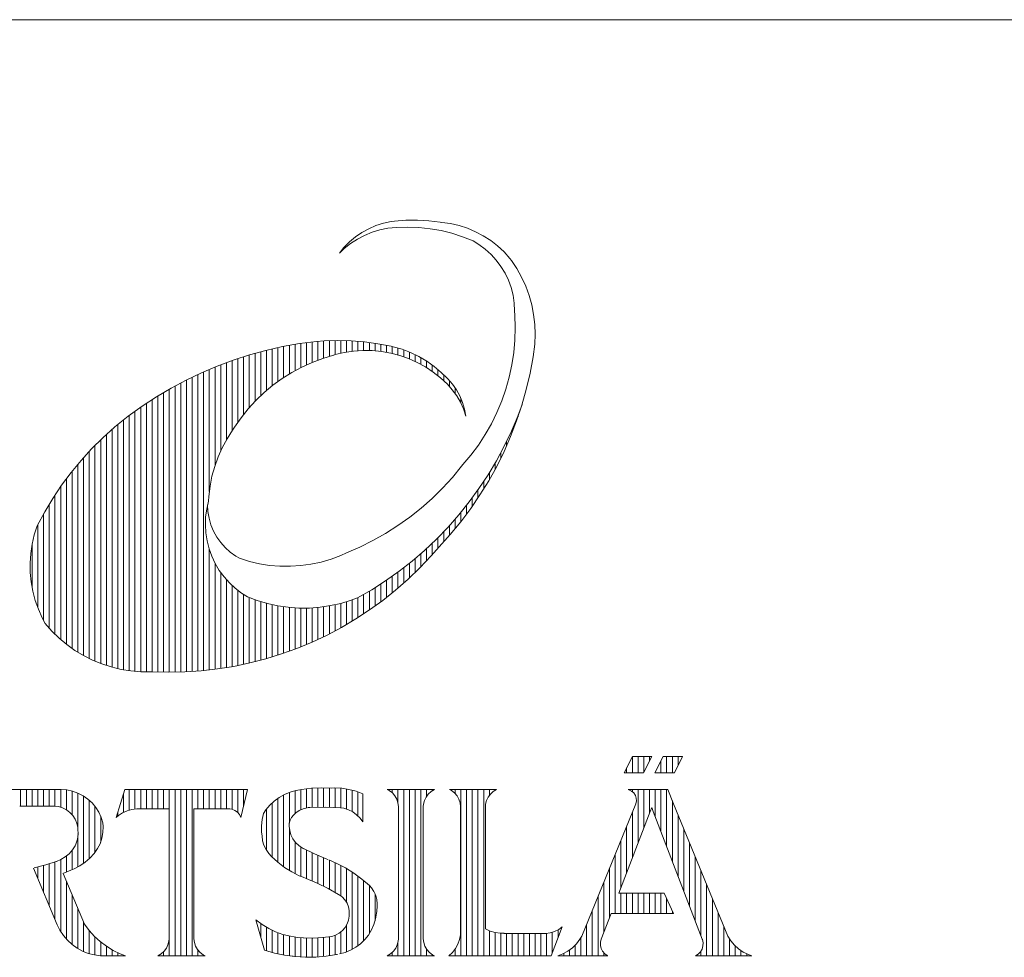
# Model space of a CAD drawing. Header units: inches. Extents: x 0 to 29700, y -16 to 21000.
# Tile 163 of 256: x 21099 to 22405, y 1756 to 3000. Entities that reach past the tile are written whole.
import ezdxf

# ---------------------------------------------------------------- set-up
doc = ezdxf.new("R2010")
doc.units = ezdxf.units.IN
doc.layers.add('1', color=7, linetype='Continuous', true_color=0xffffff)
doc.layers.add('210', color=7, linetype='Continuous', true_color=0xffffff)

msp = doc.modelspace()

# ---------------------------------------------------------------- linework, layer by layer
at = {"layer": '1', "color": 7, "linetype": 'Continuous', "lineweight": 18}
msp.add_line((20200, 3000), (29450, 3000), dxfattribs=at)
at = {"layer": '210', "color": 7, "linetype": 'Continuous', "lineweight": 18}
msp.add_line((20200, 3000), (29450, 3000), dxfattribs=at)
at = {"layer": '210', "color": 20, "linetype": 'Continuous', "lineweight": 13}
for p, q in [((21591.277, 2732.242), (21581.108, 2730.038)), ((21595.821, 2732.78), (21591.283, 2732.242)), ((21611.018, 2733.914), (21595.821, 2732.78)), ((21626.257, 2734.033), (21611.018, 2733.914)), ((21641.47, 2733.136), (21626.257, 2734.033)), ((21656.589, 2731.229), (21641.47, 2733.136)), ((21658.675, 2731.048), (21656.591, 2731.229)), ((21670.226, 2729.445), (21658.675, 2731.048)), ((21561.654, 2722.72), (21552.554, 2717.675)), ((21566.192, 2717.959), (21556.219, 2713.874)), ((21571.203, 2726.854), (21561.654, 2722.72)), ((21576.505, 2721.088), (21566.192, 2717.959)), ((21581.108, 2730.038), (21571.203, 2726.854)), ((21587.066, 2723.232), (21576.505, 2721.088)), ((21598.512, 2724.29), (21587.068, 2723.232)), ((21613.385, 2724.76), (21598.512, 2724.29)), ((21628.255, 2724.216), (21613.385, 2724.76)), ((21643.053, 2722.658), (21628.255, 2724.216)), ((21657.71, 2720.094), (21643.053, 2722.658)), ((21672.159, 2716.536), (21657.71, 2720.094)), ((21681.595, 2726.844), (21670.226, 2729.445)), ((21692.694, 2723.263), (21681.595, 2726.844)), ((21703.439, 2718.731), (21692.694, 2723.263)), ((21713.749, 2713.281), (21703.439, 2718.731)), ((21536.041, 2705.051), (21528.785, 2697.593)), ((21543.989, 2711.766), (21536.041, 2705.051)), ((21546.675, 2708.868), (21537.644, 2702.987)), ((21552.554, 2717.675), (21543.989, 2711.766)), ((21556.219, 2713.874), (21546.675, 2708.868)), ((21686.33, 2712.001), (21672.159, 2716.536)), ((21700.159, 2706.51), (21686.33, 2712.001)), ((21707.933, 2701.781), (21700.164, 2706.508)), ((21723.546, 2706.954), (21713.749, 2713.281)), ((21732.756, 2699.799), (21723.546, 2706.954)), ((21529.207, 2696.281), (21522.974, 2690.404)), ((21528.785, 2697.593), (21522.978, 2690.406)), ((21537.644, 2702.987), (21529.207, 2696.281)), ((21716.292, 2695.581), (21707.933, 2701.781)), ((21724.007, 2688.597), (21716.292, 2695.581)), ((21741.308, 2691.87), (21732.756, 2699.799)), ((21749.139, 2683.228), (21741.308, 2691.87)), ((21731.005, 2680.894), (21724.007, 2688.597)), ((21737.219, 2672.546), (21731.005, 2680.894)), ((21751.005, 2680.674), (21749.141, 2683.223)), ((21758.22, 2669.745), (21751.005, 2680.674)), ((21742.59, 2663.632), (21737.219, 2672.546)), ((21764.565, 2658.289), (21758.22, 2669.745)), ((21747.066, 2654.238), (21742.59, 2663.632)), ((21750.606, 2644.452), (21747.066, 2654.238)), ((21770.004, 2646.376), (21764.565, 2658.289)), ((21753.175, 2634.368), (21750.606, 2644.452)), ((21774.504, 2634.077), (21770.004, 2646.376)), ((21754.749, 2624.081), (21753.175, 2634.368)), ((21778.036, 2621.466), (21774.504, 2634.077)), ((21755.312, 2613.69), (21754.749, 2624.081)), ((21755.723, 2608.053), (21755.313, 2613.679)), ((21780.582, 2608.62), (21778.036, 2621.466)), ((21756.251, 2591.469), (21755.723, 2608.053)), ((21782.124, 2595.614), (21780.582, 2608.62)), ((21755.763, 2574.884), (21756.251, 2591.469)), ((21782.654, 2582.528), (21782.124, 2595.614)), ((21520.476, 2574.486), (21502.587, 2573.916)), ((21538.369, 2574.041), (21520.476, 2574.486)), ((21754.26, 2558.36), (21755.763, 2574.884)), ((21782.168, 2569.441), (21782.654, 2582.528)), ((21425.355, 2561.195), (21403.505, 2555.237)), ((21447.45, 2566.168), (21425.355, 2561.195)), ((21469.746, 2570.144), (21447.45, 2566.168)), ((21492.198, 2573.117), (21469.746, 2570.144)), ((21502.587, 2573.916), (21492.317, 2573.129)), ((21556.209, 2572.581), (21538.369, 2574.041)), ((21553.882, 2561.19), (21541.483, 2560.321)), ((21566.311, 2561.044), (21553.882, 2561.19)), ((21573.938, 2570.112), (21556.209, 2572.581)), ((21578.686, 2559.884), (21566.311, 2561.044)), ((21591.499, 2566.642), (21573.938, 2570.112)), ((21594.207, 2566.012), (21591.403, 2566.664)), ((21605.896, 2562.65), (21594.207, 2566.012)), ((21617.265, 2558.326), (21605.896, 2562.65)), ((21779.729, 2552.476), (21782.152, 2569.628)), ((21381.944, 2548.304), (21360.715, 2540.412)), ((21403.505, 2555.237), (21381.944, 2548.304)), ((21500.711, 2550.661), (21486.56, 2545.344)), ((21515.186, 2555.015), (21500.711, 2550.661)), ((21517.105, 2555.568), (21515.19, 2555.016)), ((21529.197, 2558.443), (21517.105, 2555.568)), ((21541.483, 2560.321), (21529.197, 2558.443)), ((21590.925, 2557.717), (21578.686, 2559.884)), ((21602.947, 2554.558), (21590.925, 2557.717)), ((21614.67, 2550.429), (21602.947, 2554.558)), ((21626.018, 2545.356), (21614.67, 2550.429)), ((21628.232, 2553.068), (21617.265, 2558.326)), ((21638.724, 2546.913), (21628.232, 2553.068)), ((21751.75, 2541.959), (21754.26, 2558.36)), ((21775.762, 2530.889), (21779.729, 2552.476)), ((21360.715, 2540.412), (21339.861, 2531.576)), ((21472.798, 2539.089), (21459.487, 2531.924)), ((21486.56, 2545.344), (21472.798, 2539.089)), ((21636.913, 2539.374), (21626.018, 2545.356)), ((21647.285, 2532.522), (21636.913, 2539.374)), ((21648.665, 2539.905), (21638.724, 2546.913)), ((21657.987, 2532.092), (21648.665, 2539.905)), ((21748.241, 2525.743), (21751.75, 2541.959)), ((21319.425, 2521.814), (21299.447, 2511.145)), ((21339.861, 2531.576), (21319.425, 2521.814)), ((21446.688, 2523.882), (21434.457, 2514.998)), ((21459.487, 2531.924), (21446.688, 2523.882)), ((21657.062, 2524.847), (21647.285, 2532.522)), ((21666.18, 2516.399), (21657.062, 2524.847)), ((21666.625, 2523.528), (21657.987, 2532.092)), ((21672.707, 2516.594), (21666.608, 2523.544)), ((21743.746, 2509.771), (21748.241, 2525.743)), ((21770.8, 2509.51), (21775.762, 2530.889)), ((21299.447, 2511.145), (21279.967, 2499.59)), ((21434.457, 2514.998), (21422.851, 2505.313)), ((21672.654, 2509.092), (21666.149, 2516.431)), ((21678.422, 2501.064), (21672.654, 2509.092)), ((21678.066, 2508.958), (21672.707, 2516.594)), ((21682.564, 2500.784), (21678.066, 2508.958)), ((21738.282, 2494.104), (21743.746, 2509.771)), ((21764.854, 2488.382), (21770.8, 2509.51)), ((21279.967, 2499.59), (21261.025, 2487.175)), ((21422.851, 2505.313), (21411.922, 2494.87)), ((21683.335, 2492.489), (21678.422, 2501.064)), ((21686.147, 2492.172), (21682.564, 2500.784)), ((21683.958, 2491.237), (21683.958, 2497.738)), ((21261.025, 2487.175), (21242.659, 2473.922)), ((21401.718, 2483.717), (21392.286, 2471.904)), ((21411.922, 2494.87), (21401.718, 2483.717)), ((21687.343, 2483.455), (21683.335, 2492.489)), ((21688.773, 2483.221), (21686.147, 2492.172)), ((21690.403, 2474.059), (21687.343, 2483.455)), ((21690.411, 2474.039), (21688.773, 2483.221)), ((21731.869, 2478.801), (21738.282, 2494.104)), ((21757.937, 2467.553), (21764.854, 2488.382)), ((21759.427, 2474.038), (21765.235, 2489.633)), ((21242.659, 2473.922), (21224.905, 2459.859)), ((21392.286, 2471.904), (21383.669, 2459.484)), ((21724.533, 2463.918), (21731.869, 2478.801)), ((21750.961, 2453.865), (21759.427, 2474.038)), ((21759.822, 2472.918), (21759.822, 2475.045)), ((21224.261, 2459.323), (21208.778, 2445.306)), ((21224.905, 2459.859), (21224.267, 2459.328)), ((21383.669, 2459.484), (21381.05, 2455.325)), ((21716.299, 2449.513), (21724.533, 2463.918)), ((21750.064, 2447.065), (21757.937, 2467.553)), ((21208.778, 2445.306), (21193.995, 2430.554)), ((21373.756, 2443.974), (21367.346, 2432.12)), ((21381.04, 2455.311), (21373.756, 2443.974)), ((21707.199, 2435.638), (21716.299, 2449.513)), ((21741.251, 2426.964), (21750.064, 2447.065)), ((21741.568, 2434.107), (21750.961, 2453.865)), ((21193.995, 2430.554), (21179.947, 2415.1)), ((21367.346, 2432.12), (21361.847, 2419.817)), ((21697.268, 2422.346), (21707.199, 2435.638)), ((21731.267, 2414.806), (21741.568, 2434.107)), ((21361.847, 2419.817), (21357.29, 2407.135)), ((21686.541, 2409.686), (21697.268, 2422.346)), ((21731.517, 2407.292), (21741.251, 2426.964)), ((21179.947, 2415.1), (21166.666, 2398.981)), ((21357.29, 2407.135), (21353.701, 2394.145)), ((21672.676, 2392.737), (21684.991, 2407.686)), ((21684.991, 2407.686), (21686.551, 2409.699)), ((21720.082, 2396.005), (21731.267, 2414.806)), ((21720.884, 2388.092), (21731.517, 2407.292)), ((21166.666, 2398.981), (21154.185, 2382.235)), ((21353.701, 2394.145), (21351.101, 2380.922)), ((21659.595, 2378.453), (21672.676, 2392.737)), ((21708.036, 2377.743), (21720.082, 2396.005)), ((21154.185, 2382.235), (21142.533, 2364.902)), ((21351.101, 2380.922), (21349.503, 2367.54)), ((21645.782, 2364.876), (21659.595, 2378.453)), ((21709.373, 2369.404), (21720.884, 2388.092)), ((21349.503, 2367.54), (21349.097, 2361.11)), ((21695.156, 2360.06), (21708.036, 2377.743)), ((21697.01, 2351.269), (21709.373, 2369.404)), ((21142.533, 2364.902), (21131.737, 2347.023)), ((21349.098, 2361.127), (21346.702, 2350.753)), ((21347.886, 2356.434), (21348.353, 2347.425)), ((21616.119, 2339.984), (21631.277, 2352.041)), ((21631.277, 2352.041), (21645.782, 2364.876)), ((21681.468, 2342.993), (21695.156, 2360.06)), ((21131.737, 2347.023), (21121.823, 2328.64)), ((21345.306, 2340.197), (21344.922, 2329.557)), ((21346.702, 2350.753), (21345.306, 2340.197)), ((21348.353, 2347.425), (21349.83, 2338.526)), ((21600.349, 2328.739), (21616.119, 2339.984)), ((21667.002, 2326.581), (21681.468, 2342.993)), ((21683.822, 2333.725), (21697.01, 2351.269)), ((21121.614, 2328.228), (21117.813, 2316.266)), ((21121.823, 2328.64), (21121.602, 2328.204)), ((21344.922, 2329.557), (21345.553, 2318.929)), ((21349.83, 2338.526), (21352.298, 2329.85)), ((21352.298, 2329.85), (21355.725, 2321.506)), ((21584.012, 2318.336), (21600.349, 2328.739)), ((21651.791, 2310.858), (21667.002, 2326.581)), ((21669.835, 2316.811), (21683.822, 2333.725)), ((21117.813, 2316.266), (21114.992, 2304.035)), ((21345.553, 2318.929), (21347.194, 2308.409)), ((21355.725, 2321.506), (21360.067, 2313.599)), ((21360.067, 2313.599), (21365.271, 2306.231)), ((21567.152, 2308.804), (21584.012, 2318.336)), ((21655.081, 2300.561), (21669.835, 2316.811)), ((21114.992, 2304.035), (21113.168, 2291.616)), ((21347.194, 2308.409), (21349.829, 2298.093)), ((21365.271, 2306.231), (21371.269, 2299.494)), ((21532.05, 2292.455), (21549.815, 2300.169)), ((21549.815, 2300.169), (21567.152, 2308.804)), ((21635.866, 2295.858), (21651.791, 2310.858)), ((21644.563, 2288.513), (21655.085, 2300.565)), ((21113.168, 2291.616), (21112.355, 2279.091)), ((21349.829, 2298.093), (21353.435, 2288.075)), ((21353.435, 2288.075), (21357.979, 2278.447)), ((21371.269, 2299.494), (21377.986, 2293.474)), ((21377.986, 2293.474), (21385.337, 2288.247)), ((21385.337, 2288.247), (21390.176, 2285.432)), ((21511.654, 2284.261), (21524.52, 2289.102)), ((21524.52, 2289.102), (21532.042, 2292.451)), ((21619.261, 2281.613), (21635.866, 2295.858)), ((21629.564, 2272.669), (21644.563, 2288.513)), ((21112.355, 2279.091), (21112.557, 2266.541)), ((21357.979, 2278.447), (21363.42, 2269.295)), ((21390.179, 2285.431), (21403.29, 2281.3)), ((21403.29, 2281.3), (21416.671, 2278.148)), ((21416.671, 2278.148), (21430.247, 2275.993)), ((21430.247, 2275.993), (21443.946, 2274.846)), ((21443.946, 2274.846), (21457.693, 2274.714)), ((21457.693, 2274.714), (21471.411, 2275.597)), ((21471.411, 2275.597), (21485.027, 2277.49)), ((21485.027, 2277.49), (21498.466, 2280.383)), ((21498.466, 2280.383), (21511.654, 2284.261)), ((21602.014, 2268.155), (21619.261, 2281.613)), ((21112.557, 2266.541), (21113.773, 2254.048)), ((21363.42, 2269.295), (21369.707, 2260.703)), ((21369.707, 2260.703), (21376.785, 2252.749)), ((21584.16, 2255.512), (21602.014, 2268.155)), ((21613.843, 2257.542), (21629.564, 2272.669)), ((21113.773, 2254.048), (21115.994, 2241.695)), ((21376.785, 2252.749), (21384.588, 2245.505)), ((21565.738, 2243.711), (21584.16, 2255.512)), ((21597.436, 2243.162), (21613.843, 2257.542)), ((21115.994, 2241.695), (21119.208, 2229.561)), ((21384.588, 2245.505), (21393.046, 2239.038)), ((21393.046, 2239.038), (21400.713, 2234.183)), ((21546.789, 2232.778), (21565.738, 2243.711)), ((21580.376, 2229.562), (21597.436, 2243.162)), ((21119.208, 2229.561), (21123.391, 2217.728)), ((21400.716, 2234.182), (21413.881, 2229.252)), ((21413.881, 2229.252), (21427.368, 2225.286)), ((21427.368, 2225.286), (21441.106, 2222.304)), ((21441.106, 2222.304), (21455.023, 2220.321)), ((21497.123, 2220.45), (21511.029, 2222.516)), ((21511.029, 2222.516), (21524.748, 2225.582)), ((21524.748, 2225.582), (21538.211, 2229.63)), ((21538.211, 2229.63), (21546.791, 2232.779)), ((21562.702, 2216.771), (21580.376, 2229.562)), ((21123.391, 2217.728), (21128.518, 2206.271)), ((21455.023, 2220.321), (21469.047, 2219.349)), ((21469.047, 2219.349), (21483.105, 2219.392)), ((21483.105, 2219.392), (21497.123, 2220.45)), ((21544.452, 2204.816), (21562.702, 2216.771)), ((21128.518, 2206.271), (21132.518, 2198.747)), ((21132.518, 2198.746), (21141.313, 2188.758)), ((21525.665, 2193.724), (21544.452, 2204.816)), ((21141.313, 2188.758), (21150.844, 2179.469)), ((21486.645, 2174.221), (21506.382, 2183.518)), ((21506.382, 2183.518), (21525.665, 2193.724)), ((21150.844, 2179.469), (21161.056, 2170.934)), ((21161.056, 2170.934), (21171.889, 2163.203)), ((21466.497, 2165.853), (21486.645, 2174.221)), ((21171.889, 2163.203), (21183.279, 2156.321)), ((21183.279, 2156.321), (21195.161, 2150.327)), ((21425.141, 2151.973), (21445.981, 2158.432)), ((21445.981, 2158.432), (21466.497, 2165.853)), ((21195.161, 2150.327), (21207.466, 2145.257)), ((21207.466, 2145.257), (21220.121, 2141.139)), ((21382.674, 2142), (21404.024, 2146.492)), ((21404.024, 2146.492), (21425.141, 2151.973)), ((21220.121, 2141.139), (21233.054, 2137.999)), ((21233.054, 2137.999), (21246.188, 2135.855)), ((21246.188, 2135.855), (21259.448, 2134.718)), ((21259.448, 2134.718), (21272.756, 2134.595)), ((21272.756, 2134.595), (21274.074, 2134.638)), ((21274.074, 2134.639), (21295.884, 2134.083)), ((21295.884, 2134.083), (21317.696, 2134.544)), ((21317.696, 2134.544), (21339.464, 2136.02)), ((21339.464, 2136.02), (21361.139, 2138.507)), ((21361.139, 2138.507), (21382.674, 2142)), ((21900.641, 2000.546), (21911.653, 2022.567)), ((21911.653, 2022.567), (21937.345, 2022.567)), ((21926.333, 2000.546), (21937.345, 2022.567)), ((21941.589, 2000.546), (21952.596, 2022.567)), ((21952.596, 2022.567), (21978.288, 2022.567)), ((21967.281, 2000.546), (21978.288, 2022.567)), ((21926.333, 2000.546), (21900.641, 2000.546)), ((21941.589, 2000.546), (21967.281, 2000.546)), ((21052.729, 1978.524), (21153.253, 1978.524)), ((21153.476, 1978.522), (21153.252, 1978.524)), ((21161.106, 1977.934), (21153.476, 1978.522)), ((21168.59, 1976.342), (21161.106, 1977.934)), ((21175.798, 1973.774), (21168.59, 1976.342)), ((21182.603, 1970.275), (21175.798, 1973.774)), ((21226.618, 1941.4), (21238.001, 1978.524)), ((21238.001, 1978.524), (21400.724, 1978.524)), ((21392.008, 1941.566), (21400.724, 1978.524)), ((21457.374, 1975.116), (21449.871, 1972.071)), ((21465.2, 1977.198), (21457.374, 1975.116)), ((21472.549, 1978.557), (21465.262, 1977.211)), ((21485.877, 1980.218), (21472.549, 1978.557)), ((21499.293, 1980.866), (21485.877, 1980.218)), ((21512.72, 1980.5), (21499.293, 1980.866)), ((21516.362, 1980.616), (21512.662, 1980.504)), ((21525.997, 1980.204), (21516.362, 1980.616)), ((21535.535, 1978.781), (21525.997, 1980.204)), ((21544.871, 1976.363), (21535.535, 1978.781)), ((21553.901, 1972.977), (21544.871, 1976.363)), ((21589.026, 1977.102), (21586.346, 1978.531)), ((21648.894, 1978.524), (21586.361, 1978.524)), ((21593.058, 1974.037), (21589.026, 1977.102)), ((21596.399, 1970.23), (21593.058, 1974.037)), ((21644.539, 1975.971), (21640.766, 1972.592)), ((21648.908, 1978.531), (21644.539, 1975.971)), ((21671.51, 1977.104), (21668.833, 1978.532)), ((21731.377, 1978.524), (21668.849, 1978.524)), ((21675.543, 1974.039), (21671.51, 1977.104)), ((21678.885, 1970.232), (21675.543, 1974.039)), ((21727.028, 1975.972), (21723.254, 1972.594)), ((21731.4, 1978.532), (21727.028, 1975.972)), ((21906.123, 1978.524), (21958.592, 1978.524)), ((21907.101, 1978.039), (21906.822, 1978.124)), ((21910.532, 1976.419), (21907.101, 1978.039)), ((21913.414, 1973.951), (21910.532, 1976.419)), ((21915.542, 1970.809), (21913.414, 1973.951)), ((21958.592, 1978.524), (21966.27, 1959.714)), ((21188.885, 1965.905), (21182.603, 1970.275)), ((21194.533, 1960.743), (21188.885, 1965.905)), ((21199.449, 1954.879), (21194.533, 1960.743)), ((21436.293, 1963.298), (21430.432, 1957.709)), ((21442.806, 1968.111), (21436.293, 1963.298)), ((21449.871, 1972.071), (21442.806, 1968.111)), ((21553.901, 1972.978), (21553.901, 1935.491)), ((21598.915, 1965.835), (21596.399, 1970.23)), ((21600.506, 1961.026), (21598.915, 1965.835)), ((21601.109, 1955.996), (21600.506, 1961.026)), ((21635.586, 1963.946), (21634.385, 1959.025)), ((21637.741, 1968.53), (21635.586, 1963.946)), ((21640.766, 1972.592), (21637.741, 1968.53)), ((21681.403, 1965.836), (21678.885, 1970.232)), ((21682.995, 1961.028), (21681.403, 1965.836)), ((21683.597, 1955.998), (21682.995, 1961.028)), ((21718.071, 1963.949), (21716.869, 1959.029)), ((21720.228, 1968.532), (21718.071, 1963.949)), ((21723.254, 1972.594), (21720.228, 1968.532)), ((21916.764, 1967.216), (21915.542, 1970.809)), ((21916.215, 1959.714), (21916.994, 1963.428)), ((21916.994, 1963.428), (21916.764, 1967.216)), ((21098.53, 1956.502), (21142.574, 1956.502)), ((21144.13, 1956.504), (21142.574, 1956.502)), ((21149.835, 1955.867), (21144.13, 1956.504)), ((21155.339, 1954.237), (21149.835, 1955.867)), ((21160.471, 1951.664), (21155.339, 1954.237)), ((21165.069, 1948.227), (21160.471, 1951.664)), ((21168.992, 1944.036), (21165.069, 1948.227)), ((21203.545, 1948.416), (21199.449, 1954.879)), ((21206.75, 1941.467), (21203.545, 1948.416)), ((21228.778, 1943.299), (21228.778, 1948.444)), ((21235.128, 1947.606), (21229.667, 1944.008)), ((21241.08, 1950.315), (21235.128, 1947.606)), ((21247.379, 1952.071), (21241.08, 1950.315)), ((21253.874, 1952.832), (21247.379, 1952.071)), ((21296.729, 1952.832), (21253.876, 1952.832)), ((21296.729, 1952.831), (21296.729, 1780.484)), ((21329.761, 1952.832), (21329.761, 1780.486)), ((21377.477, 1952.832), (21329.761, 1952.832)), ((21380.126, 1952.37), (21377.478, 1952.832)), ((21384.007, 1950.852), (21380.126, 1952.37)), ((21387.409, 1948.443), (21384.007, 1950.852)), ((21390.129, 1945.285), (21387.409, 1948.443)), ((21425.317, 1951.43), (21422.217, 1946.668)), ((21430.432, 1957.709), (21425.317, 1951.43)), ((21465.003, 1947.518), (21462.097, 1944.733)), ((21469.556, 1950.672), (21465.003, 1947.518)), ((21474.608, 1952.943), (21469.556, 1950.672)), ((21479.99, 1954.256), (21474.608, 1952.943)), ((21483.676, 1954.618), (21480.708, 1954.474)), ((21504.141, 1955.029), (21483.676, 1954.618)), ((21524.604, 1954.425), (21504.141, 1955.029)), ((21528.754, 1953.679), (21524.286, 1954.45)), ((21534.824, 1951.754), (21528.754, 1953.679)), ((21540.51, 1948.888), (21534.824, 1951.754)), ((21545.67, 1945.157), (21540.51, 1948.888)), ((21601.109, 1955.998), (21601.109, 1780.486)), ((21634.385, 1959.025), (21634.145, 1955.996)), ((21634.146, 1955.998), (21634.146, 1780.486)), ((21683.597, 1955.998), (21683.597, 1785.64)), ((21716.869, 1959.029), (21716.629, 1955.999)), ((21716.629, 1955.998), (21716.629, 1793.668)), ((21916.215, 1959.714), (21844.431, 1783.883)), ((21893.497, 1840.86), (21935.165, 1949.335)), ((21935.165, 1949.335), (21937.266, 1954.815)), ((21939.372, 1949.335), (21937.266, 1954.815)), ((22004.387, 1780.077), (21939.372, 1949.335)), ((21966.27, 1959.714), (22038.053, 1783.883)), ((21172.115, 1939.219), (21168.992, 1944.036)), ((21174.343, 1933.928), (21172.115, 1939.219)), ((21175.605, 1928.328), (21174.343, 1933.928)), ((21209.007, 1934.156), (21206.75, 1941.467)), ((21209.278, 1929.433), (21209.009, 1934.14)), ((21229.667, 1944.008), (21226.617, 1941.399)), ((21392.009, 1941.565), (21390.129, 1945.285)), ((21420.354, 1938.573), (21419.472, 1930.251)), ((21422.236, 1946.729), (21420.354, 1938.573)), ((21457.334, 1937.817), (21456.317, 1933.715)), ((21459.297, 1941.561), (21457.334, 1937.817)), ((21462.094, 1944.73), (21459.297, 1941.561)), ((21550.171, 1940.653), (21545.67, 1945.157)), ((21553.9, 1935.492), (21550.171, 1940.653)), ((21175.85, 1926.168), (21175.604, 1928.338)), ((21175.948, 1919.36), (21175.85, 1926.168)), ((21207.547, 1913.824), (21208.917, 1921.573)), ((21208.917, 1921.573), (21209.278, 1929.433)), ((21419.472, 1930.251), (21419.603, 1921.885)), ((21419.603, 1921.885), (21420.157, 1916.966)), ((21456.317, 1933.715), (21456.256, 1929.953)), ((21456.256, 1929.951), (21456.891, 1924.093)), ((21456.891, 1924.093), (21458.521, 1918.431)), ((21173.127, 1906.076), (21175.033, 1912.612)), ((21175.033, 1912.612), (21175.948, 1919.36)), ((21175.573, 1919.44), (21175.605, 1919.693)), ((21205.191, 1906.315), (21207.547, 1913.824)), ((21420.166, 1916.897), (21420.947, 1910.619)), ((21420.947, 1910.619), (21422.722, 1904.545)), ((21458.521, 1918.431), (21461.097, 1913.132)), ((21461.097, 1913.132), (21464.544, 1908.353)), ((21464.544, 1908.353), (21468.76, 1904.236)), ((21164.081, 1893.352), (21168.463, 1898.319)), ((21168.463, 1898.319), (21172.035, 1903.898)), ((21172.035, 1903.898), (21173.124, 1906.068)), ((21197.167, 1893.632), (21201.965, 1900.456)), ((21201.965, 1900.456), (21205.202, 1906.34)), ((21422.722, 1904.545), (21425.444, 1898.833)), ((21425.444, 1898.833), (21429.043, 1893.627)), ((21468.76, 1904.236), (21473.619, 1900.903)), ((21473.619, 1900.903), (21475.709, 1899.813)), ((21474.382, 1900.517), (21489.58, 1892.997)), ((21133.367, 1878.709), (21148.081, 1883.513)), ((21147.184, 1883.192), (21153.315, 1885.698)), ((21153.315, 1885.698), (21158.992, 1889.112)), ((21158.992, 1889.112), (21164.081, 1893.352)), ((21178.359, 1877.316), (21185.276, 1881.975)), ((21185.276, 1881.975), (21191.577, 1887.441)), ((21191.577, 1887.441), (21197.167, 1893.632)), ((21429.043, 1893.627), (21432.731, 1889.696)), ((21432.701, 1889.726), (21441.021, 1882.123)), ((21441.021, 1882.123), (21449.991, 1875.3)), ((21489.58, 1892.997), (21505.189, 1886.399)), ((21505.189, 1886.399), (21507.37, 1885.563)), ((21519.247, 1880.529), (21508.715, 1885.06)), ((21116.712, 1874.406), (21148.358, 1799.131)), ((21117.641, 1874.614), (21133.367, 1878.709)), ((21155.989, 1867.109), (21166.441, 1871.359)), ((21166.441, 1871.359), (21170.667, 1873.4)), ((21170.927, 1873.531), (21178.359, 1877.316)), ((21449.991, 1875.3), (21459.539, 1869.312)), ((21459.539, 1869.312), (21469.585, 1864.208)), ((21530.907, 1874.479), (21519.247, 1880.529)), ((21542.065, 1867.547), (21530.907, 1874.479)), ((21156.258, 1867.202), (21184.585, 1799.81)), ((21469.585, 1864.208), (21474.51, 1862.105)), ((21478.688, 1860.553), (21474.694, 1862.037)), ((21493.482, 1854.37), (21478.688, 1860.553)), ((21552.653, 1859.774), (21542.065, 1867.547)), ((21562.608, 1851.208), (21552.653, 1859.774)), ((21507.857, 1847.262), (21493.482, 1854.37)), ((21521.755, 1839.259), (21507.857, 1847.262)), ((21565.389, 1848.201), (21562.658, 1851.161)), ((21568.661, 1843.393), (21565.389, 1848.201)), ((21571.048, 1838.089), (21568.661, 1843.393)), ((21522.33, 1838.961), (21521.614, 1839.346)), ((21526.606, 1835.999), (21522.33, 1838.961)), ((21530.226, 1832.264), (21526.606, 1835.999)), ((21533.053, 1827.898), (21530.226, 1832.264)), ((21572.479, 1832.451), (21571.048, 1838.089)), ((21572.909, 1826.65), (21572.479, 1832.451)), ((21893.497, 1840.86), (21953.871, 1840.86)), ((21953.871, 1840.86), (21966.032, 1814.209)), ((21534.98, 1823.067), (21533.053, 1827.898)), ((21535.933, 1817.954), (21534.98, 1823.067)), ((21535.877, 1812.753), (21535.933, 1817.954)), ((21571.349, 1809.534), (21572.688, 1816.792)), ((21572.688, 1816.792), (21573.023, 1824.173)), ((21573.023, 1824.173), (21572.895, 1826.852)), ((21412.011, 1805.672), (21423.304, 1765.409)), ((21412.015, 1805.669), (21420.191, 1799.516)), ((21533.175, 1800.151), (21534.991, 1805.295)), ((21534.991, 1805.295), (21535.825, 1810.687)), ((21535.825, 1810.687), (21535.877, 1812.752)), ((21568.597, 1799.416), (21570.813, 1806.956)), ((21570.813, 1806.956), (21571.3, 1809.343)), ((21870.149, 1780.077), (21883.257, 1814.209)), ((21966.032, 1814.209), (21883.257, 1814.209)), ((21148.357, 1799.134), (21152.004, 1791.73)), ((21152.004, 1791.73), (21156.532, 1784.83)), ((21184.585, 1799.81), (21190.773, 1791.446)), ((21190.773, 1791.446), (21197.746, 1783.724)), ((21420.191, 1799.516), (21428.936, 1794.203)), ((21428.936, 1794.203), (21438.166, 1789.784)), ((21522.609, 1787.897), (21526.875, 1791.299)), ((21526.875, 1791.299), (21530.438, 1795.431)), ((21530.438, 1795.431), (21533.175, 1800.151)), ((21561.359, 1785.502), (21565.429, 1792.225)), ((21565.429, 1792.225), (21568.597, 1799.416)), ((21716.626, 1793.669), (21722.874, 1790.808)), ((21722.874, 1790.808), (21729.476, 1788.898)), ((21802.632, 1788.45), (21808.405, 1790.224)), ((21818.454, 1796.335), (21803.711, 1757.958)), ((21808.405, 1790.224), (21813.8, 1792.939)), ((21813.8, 1792.939), (21818.46, 1796.34)), ((21156.532, 1784.83), (21161.873, 1778.539)), ((21161.873, 1778.539), (21167.946, 1772.95)), ((21197.746, 1783.724), (21205.439, 1776.719)), ((21295.287, 1772.533), (21296.489, 1777.453)), ((21296.489, 1777.453), (21296.729, 1780.484)), ((21329.761, 1780.485), (21330.363, 1775.456)), ((21438.166, 1789.784), (21447.787, 1786.3)), ((21447.787, 1786.3), (21457.707, 1783.787)), ((21457.707, 1783.787), (21467.827, 1782.27)), ((21467.827, 1782.27), (21474.846, 1781.812)), ((21474.968, 1781.804), (21487.597, 1781.441)), ((21487.597, 1781.441), (21500.216, 1782.092)), ((21500.216, 1782.092), (21512.697, 1783.746)), ((21512.577, 1783.726), (21517.787, 1785.343)), ((21517.787, 1785.343), (21522.609, 1787.897)), ((21550.805, 1773.9), (21556.458, 1779.359)), ((21556.458, 1779.359), (21561.359, 1785.502)), ((21599.669, 1772.536), (21600.869, 1777.457)), ((21600.869, 1777.457), (21601.109, 1780.487)), ((21634.145, 1780.487), (21634.748, 1775.458)), ((21680.052, 1773.464), (21682.345, 1779.658)), ((21682.345, 1779.658), (21683.597, 1785.636)), ((21729.476, 1788.898), (21736.286, 1787.981)), ((21736.286, 1787.981), (21741.402, 1787.955)), ((21740.839, 1787.667), (21796.636, 1787.667)), ((21796.644, 1787.667), (21802.632, 1788.45)), ((21837.366, 1773.933), (21841.954, 1779.838)), ((21841.954, 1779.838), (21844.432, 1783.884)), ((21870.149, 1780.077), (21869.143, 1775.974)), ((22004.641, 1779.355), (22004.387, 1780.077)), ((22005.468, 1775.212), (22004.641, 1779.355)), ((22038.053, 1783.884), (22042.115, 1777.606)), ((22042.115, 1777.606), (22046.991, 1771.936)), ((21167.946, 1772.95), (21174.659, 1768.149)), ((21174.659, 1768.149), (21181.91, 1764.209)), ((21181.91, 1764.209), (21189.59, 1761.188)), ((21205.439, 1776.719), (21213.778, 1770.497)), ((21213.778, 1770.497), (21222.684, 1765.118)), ((21222.684, 1765.118), (21232.072, 1760.632)), ((21290.104, 1763.888), (21293.13, 1767.95)), ((21293.13, 1767.95), (21295.287, 1772.533)), ((21330.363, 1775.456), (21331.955, 1770.647)), ((21331.955, 1770.647), (21334.472, 1766.251)), ((21334.472, 1766.251), (21337.814, 1762.444)), ((21423.303, 1765.41), (21436.577, 1761.554)), ((21530.338, 1762.462), (21537.635, 1765.38)), ((21537.635, 1765.38), (21544.496, 1769.214)), ((21544.496, 1769.214), (21550.805, 1773.9)), ((21594.488, 1763.89), (21597.513, 1767.953)), ((21597.513, 1767.953), (21599.669, 1772.536)), ((21634.748, 1775.458), (21636.338, 1770.649)), ((21636.338, 1770.649), (21638.855, 1766.253)), ((21638.855, 1766.253), (21642.195, 1762.446)), ((21672.778, 1762.484), (21676.838, 1767.694)), ((21676.838, 1767.694), (21680.052, 1773.464)), ((21819.465, 1760.642), (21826.017, 1764.246)), ((21826.017, 1764.246), (21832.021, 1768.703)), ((21832.021, 1768.703), (21837.366, 1773.933)), ((21869.143, 1775.974), (21869.142, 1771.749)), ((21869.142, 1771.749), (21870.146, 1767.646)), ((21870.146, 1767.646), (21872.098, 1763.899)), ((22001.993, 1763.277), (22004.105, 1766.936)), ((22004.105, 1766.936), (22005.286, 1770.992)), ((22005.286, 1770.992), (22005.468, 1775.212)), ((22046.991, 1771.936), (22052.589, 1766.979)), ((22052.589, 1766.979), (22058.806, 1762.825)), ((21189.59, 1761.188), (21197.582, 1759.133)), ((21197.582, 1759.133), (21205.767, 1758.075)), ((21205.767, 1758.075), (21208.127, 1757.958)), ((21239.144, 1757.958), (21208.129, 1757.958)), ((21232.072, 1760.632), (21239.144, 1757.958)), ((21281.958, 1757.95), (21286.33, 1760.51)), ((21344.509, 1757.958), (21281.981, 1757.958)), ((21286.33, 1760.51), (21290.104, 1763.888)), ((21337.814, 1762.444), (21341.847, 1759.378)), ((21341.847, 1759.378), (21344.525, 1757.95)), ((21342.573, 1757.958), (21342.573, 1758.95)), ((21436.577, 1761.554), (21450.099, 1758.683)), ((21450.099, 1758.683), (21463.795, 1756.813)), ((21458.405, 1757.885), (21464.332, 1757.143)), ((21463.795, 1756.813), (21477.591, 1755.954)), ((21477.591, 1755.954), (21491.414, 1756.11)), ((21491.414, 1756.11), (21505.187, 1757.28)), ((21505.187, 1757.28), (21518.837, 1759.459)), ((21518.837, 1759.459), (21520.222, 1759.737)), ((21522.725, 1760.509), (21530.338, 1762.462)), ((21586.346, 1757.951), (21590.716, 1760.511)), ((21648.894, 1757.958), (21586.361, 1757.958)), ((21590.716, 1760.511), (21594.488, 1763.89)), ((21642.195, 1762.446), (21646.227, 1759.381)), ((21646.227, 1759.381), (21648.908, 1757.951)), ((21667.968, 1757.956), (21672.778, 1762.484)), ((21803.711, 1757.958), (21667.971, 1757.958)), ((21879.029, 1757.958), (21812.485, 1757.958)), ((21812.486, 1757.959), (21819.465, 1760.642)), ((21812.926, 1757.958), (21812.926, 1758.097)), ((21872.098, 1763.899), (21874.884, 1760.725)), ((21874.884, 1760.725), (21878.346, 1758.304)), ((21878.346, 1758.304), (21879.029, 1757.958)), ((21995.507, 1757.958), (21999.071, 1760.227)), ((22070, 1757.958), (21995.507, 1757.958)), ((21999.071, 1760.227), (22001.993, 1763.277)), ((22058.806, 1762.825), (22065.529, 1759.551)), ((22065.529, 1759.551), (22069.999, 1757.959))]:
    msp.add_line(p, q, dxfattribs=at)
at = {"layer": '210', "color": 140, "linetype": 'Continuous', "lineweight": 13}
for p, q in [((21509.472, 2553.422), (21509.472, 2574.256)), ((21517.059, 2555.555), (21517.059, 2574.456)), ((21524.645, 2557.483), (21524.645, 2574.473)), ((21532.231, 2559.003), (21532.231, 2574.308)), ((21426.023, 2508.093), (21426.023, 2561.361)), ((21433.609, 2514.334), (21433.609, 2563.175)), ((21441.195, 2520.047), (21441.195, 2564.865)), ((21448.782, 2525.281), (21448.782, 2566.434)), ((21456.368, 2530.074), (21456.368, 2567.882)), ((21463.954, 2534.458), (21463.954, 2569.21)), ((21471.541, 2538.461), (21471.541, 2570.42)), ((21479.127, 2542.105), (21479.127, 2571.511)), ((21486.713, 2545.407), (21486.713, 2572.486)), ((21494.3, 2548.386), (21494.3, 2573.307)), ((21501.886, 2551.054), (21501.886, 2573.873)), ((21539.818, 2560.127), (21539.818, 2573.96)), ((21547.404, 2560.863), (21547.404, 2573.429)), ((21554.99, 2561.218), (21554.99, 2572.713)), ((21562.577, 2561.195), (21562.577, 2571.812)), ((21570.163, 2560.792), (21570.163, 2570.724)), ((21577.749, 2560.007), (21577.749, 2569.446)), ((21585.336, 2558.835), (21585.336, 2567.978)), ((21592.922, 2557.265), (21592.922, 2566.318)), ((21600.508, 2555.284), (21600.508, 2564.331)), ((21608.095, 2552.877), (21608.095, 2561.898)), ((21388.091, 2466.08), (21388.091, 2550.39)), ((21395.677, 2476.341), (21395.677, 2552.843)), ((21403.264, 2485.506), (21403.264, 2555.165)), ((21410.85, 2493.768), (21410.85, 2557.357)), ((21418.436, 2501.263), (21418.436, 2559.422)), ((21615.681, 2550.021), (21615.681, 2558.994)), ((21623.267, 2546.689), (21623.267, 2555.588)), ((21630.854, 2542.844), (21630.854, 2551.639)), ((21350.159, 2374.108), (21350.159, 2536.077)), ((21357.746, 2408.55), (21357.746, 2539.221)), ((21365.332, 2427.896), (21365.332, 2542.221)), ((21372.918, 2442.541), (21372.918, 2545.081)), ((21380.505, 2454.539), (21380.505, 2547.803)), ((21638.44, 2538.44), (21638.44, 2547.095)), ((21646.026, 2533.42), (21646.026, 2541.887)), ((21653.613, 2527.703), (21653.613, 2535.923)), ((21319.814, 2134.643), (21319.814, 2522.01)), ((21327.4, 2135.076), (21327.4, 2525.758)), ((21334.987, 2135.633), (21334.987, 2529.349)), ((21342.573, 2136.314), (21342.573, 2532.788)), ((21661.199, 2521.185), (21661.199, 2529.072)), ((21297.055, 2134.082), (21297.055, 2509.789)), ((21304.641, 2134.146), (21304.641, 2514.03)), ((21312.228, 2134.333), (21312.228, 2518.102)), ((21668.785, 2513.636), (21668.785, 2521.233)), ((21676.372, 2504.121), (21676.372, 2511.568)), ((21274.296, 2134.628), (21274.296, 2496)), ((21281.882, 2134.323), (21281.882, 2500.779)), ((21289.469, 2134.141), (21289.469, 2505.374)), ((21259.123, 2134.733), (21259.123, 2485.86)), ((21266.71, 2134.525), (21266.71, 2491.029)), ((21243.951, 2136.147), (21243.951, 2474.895)), ((21251.537, 2135.273), (21251.537, 2480.484)), ((21221.192, 2140.84), (21221.192, 2456.651)), ((21228.778, 2138.922), (21228.778, 2463.038)), ((21236.364, 2137.362), (21236.364, 2469.083)), ((21752.235, 2452.44), (21752.235, 2456.739)), ((21213.605, 2143.126), (21213.605, 2449.825)), ((21198.433, 2148.871), (21198.433, 2435.135)), ((21206.019, 2145.796), (21206.019, 2442.66)), ((21744.649, 2434.418), (21744.649, 2440.331)), ((21183.26, 2156.331), (21183.26, 2418.883)), ((21190.846, 2152.373), (21190.846, 2427.219)), ((21737.062, 2418.217), (21737.062, 2425.398)), ((21175.674, 2160.784), (21175.674, 2410.086)), ((21729.476, 2403.44), (21729.476, 2411.658)), ((21168.087, 2165.775), (21168.087, 2400.784)), ((21721.89, 2389.822), (21721.89, 2398.912)), ((21152.915, 2177.63), (21152.915, 2380.431)), ((21160.501, 2171.365), (21160.501, 2390.921)), ((21714.303, 2377.173), (21714.303, 2387.013)), ((21145.328, 2184.671), (21145.328, 2369.23)), ((21699.131, 2354.254), (21699.131, 2365.335)), ((21706.717, 2365.353), (21706.717, 2375.85)), ((21137.742, 2192.63), (21137.742, 2357.209)), ((21691.544, 2343.792), (21691.544, 2355.397)), ((21130.156, 2203.069), (21130.156, 2344.23)), ((21683.958, 2333.899), (21683.958, 2345.98)), ((21122.569, 2219.828), (21122.569, 2330.101)), ((21668.785, 2315.603), (21668.785, 2328.522)), ((21676.372, 2324.518), (21676.372, 2337.035)), ((21661.199, 2307.117), (21661.199, 2320.409)), ((21114.983, 2246.63), (21114.983, 2303.988)), ((21646.026, 2290.14), (21646.026, 2305.266)), ((21653.613, 2298.828), (21653.613, 2312.666)), ((21350.159, 2137.119), (21350.159, 2297.037)), ((21630.854, 2273.975), (21630.854, 2291.416)), ((21638.44, 2281.866), (21638.44, 2298.19)), ((21357.746, 2138.05), (21357.746, 2278.889)), ((21615.681, 2259.239), (21615.681, 2278.712)), ((21623.267, 2266.44), (21623.267, 2284.929)), ((21365.332, 2139.107), (21365.332, 2266.495)), ((21592.922, 2239.436), (21592.922, 2261.561)), ((21600.508, 2245.754), (21600.508, 2267.04)), ((21608.095, 2252.349), (21608.095, 2272.754)), ((21372.918, 2140.29), (21372.918, 2256.904)), ((21380.505, 2141.602), (21380.505, 2249.123)), ((21577.749, 2227.58), (21577.749, 2251.268)), ((21585.336, 2233.383), (21585.336, 2256.306)), ((21388.091, 2143.042), (21388.091, 2242.671)), ((21395.677, 2144.612), (21395.677, 2237.272)), ((21554.99, 2211.57), (21554.99, 2237.366)), ((21562.577, 2216.684), (21562.577, 2241.805)), ((21570.163, 2222.018), (21570.163, 2246.436)), ((21403.264, 2146.315), (21403.264, 2233.142)), ((21410.85, 2148.15), (21410.85, 2230.292)), ((21418.436, 2150.119), (21418.436, 2227.794)), ((21426.023, 2152.225), (21426.023, 2225.634)), ((21433.609, 2154.469), (21433.609, 2223.802)), ((21441.195, 2156.854), (21441.195, 2222.288)), ((21509.472, 2185.077), (21509.472, 2222.234)), ((21517.059, 2189.026), (21517.059, 2223.736)), ((21524.645, 2193.155), (21524.645, 2225.555)), ((21532.231, 2197.467), (21532.231, 2227.701)), ((21539.818, 2201.969), (21539.818, 2230.185)), ((21547.404, 2206.668), (21547.404, 2233.115)), ((21448.782, 2159.381), (21448.782, 2221.084)), ((21456.368, 2162.054), (21456.368, 2220.184)), ((21463.954, 2164.874), (21463.954, 2219.585)), ((21471.541, 2167.845), (21471.541, 2219.283)), ((21479.127, 2170.97), (21479.127, 2219.277)), ((21486.713, 2174.251), (21486.713, 2219.567)), ((21494.3, 2177.694), (21494.3, 2220.154)), ((21501.886, 2181.301), (21501.886, 2221.042)), ((21911.548, 2000.546), (21911.548, 2022.357)), ((21919.135, 2000.546), (21919.135, 2022.567)), ((21926.721, 2001.322), (21926.721, 2022.567)), ((21934.307, 2016.492), (21934.307, 2022.567)), ((21949.48, 2000.546), (21949.48, 2016.333)), ((21957.066, 2000.546), (21957.066, 2022.567)), ((21964.653, 2000.546), (21964.653, 2022.567)), ((21972.239, 2010.465), (21972.239, 2022.567)), ((21903.962, 2000.546), (21903.962, 2007.187)), ((21941.894, 2000.546), (21941.894, 2001.155)), ((21099.81, 1956.502), (21099.81, 1978.524)), ((21107.397, 1956.502), (21107.397, 1978.524)), ((21114.983, 1956.502), (21114.983, 1978.524)), ((21122.569, 1956.502), (21122.569, 1978.524)), ((21130.156, 1956.502), (21130.156, 1978.524)), ((21137.742, 1956.502), (21137.742, 1978.524)), ((21145.328, 1956.454), (21145.328, 1978.524)), ((21152.915, 1955.086), (21152.915, 1978.524)), ((21160.501, 1951.645), (21160.501, 1978.018)), ((21168.087, 1945.141), (21168.087, 1976.482)), ((21175.674, 1927.807), (21175.674, 1973.828)), ((21236.364, 1948.262), (21236.364, 1973.186)), ((21243.951, 1951.246), (21243.951, 1978.524)), ((21251.537, 1952.676), (21251.537, 1978.524)), ((21259.123, 1952.832), (21259.123, 1978.524)), ((21266.71, 1952.832), (21266.71, 1978.524)), ((21274.296, 1952.832), (21274.296, 1978.524)), ((21281.882, 1952.832), (21281.882, 1978.524)), ((21289.469, 1952.832), (21289.469, 1978.524)), ((21297.055, 1757.958), (21297.055, 1978.524)), ((21304.641, 1757.958), (21304.641, 1978.524)), ((21312.228, 1757.958), (21312.228, 1978.524)), ((21319.814, 1757.958), (21319.814, 1978.524)), ((21327.4, 1757.958), (21327.4, 1978.524)), ((21334.987, 1952.832), (21334.987, 1978.524)), ((21342.573, 1952.832), (21342.573, 1978.524)), ((21350.159, 1952.832), (21350.159, 1978.524)), ((21357.746, 1952.832), (21357.746, 1978.524)), ((21365.332, 1952.832), (21365.332, 1978.524)), ((21372.918, 1952.832), (21372.918, 1978.524)), ((21380.505, 1952.268), (21380.505, 1978.524)), ((21388.091, 1947.787), (21388.091, 1978.524)), ((21395.677, 1957.124), (21395.677, 1978.524)), ((21456.368, 1934.095), (21456.368, 1974.77)), ((21463.954, 1946.597), (21463.954, 1976.937)), ((21471.541, 1951.698), (21471.541, 1978.389)), ((21479.127, 1954.115), (21479.127, 1979.504)), ((21486.713, 1954.743), (21486.713, 1980.288)), ((21494.3, 1954.958), (21494.3, 1980.744)), ((21501.886, 1955.033), (21501.886, 1980.875)), ((21509.472, 1954.969), (21509.472, 1980.682)), ((21517.059, 1954.766), (21517.059, 1980.62)), ((21524.645, 1954.407), (21524.645, 1980.323)), ((21532.231, 1952.707), (21532.231, 1979.39)), ((21539.818, 1949.3), (21539.818, 1977.802)), ((21547.404, 1943.588), (21547.404, 1975.522)), ((21592.922, 1974.163), (21592.922, 1978.524)), ((21600.508, 1961.017), (21600.508, 1978.524)), ((21608.095, 1757.958), (21608.095, 1978.524)), ((21615.681, 1757.958), (21615.681, 1978.524)), ((21623.267, 1757.958), (21623.267, 1978.524)), ((21630.854, 1757.958), (21630.854, 1978.524)), ((21638.44, 1969.631), (21638.44, 1978.524)), ((21646.026, 1976.977), (21646.026, 1978.524)), ((21729.827, 1978.524), (21668.849, 1978.524)), ((21676.372, 1973.231), (21676.372, 1978.524)), ((21683.958, 1757.958), (21683.958, 1978.524)), ((21691.544, 1757.958), (21691.544, 1978.524)), ((21699.131, 1757.958), (21699.131, 1978.524)), ((21706.717, 1757.958), (21706.717, 1978.524)), ((21714.303, 1757.958), (21714.303, 1978.524)), ((21721.89, 1970.969), (21721.89, 1978.524)), ((21729.476, 1977.55), (21729.476, 1978.524)), ((21911.548, 1975.697), (21911.548, 1978.524)), ((21919.135, 1907.603), (21919.135, 1978.524)), ((21926.721, 1927.353), (21926.721, 1978.524)), ((21934.307, 1947.103), (21934.307, 1978.524)), ((21941.894, 1942.77), (21941.894, 1978.524)), ((21949.48, 1923.02), (21949.48, 1978.524)), ((21957.066, 1903.27), (21957.066, 1978.524)), ((21183.26, 1880.489), (21183.26, 1969.874)), ((21190.846, 1886.736), (21190.846, 1964.266)), ((21433.609, 1888.827), (21433.609, 1960.912)), ((21441.195, 1881.978), (21441.195, 1967.035)), ((21448.782, 1876.147), (21448.782, 1971.535)), ((21964.653, 1883.52), (21964.653, 1963.676)), ((21198.433, 1895.267), (21198.433, 1956.227)), ((21426.023, 1897.865), (21426.023, 1952.398)), ((21911.548, 1887.853), (21911.548, 1948.283)), ((21206.019, 1908.593), (21206.019, 1943.283)), ((21972.239, 1863.77), (21972.239, 1945.093)), ((21456.368, 1871.169), (21456.368, 1927.832)), ((21903.962, 1868.103), (21903.962, 1929.701)), ((21979.825, 1844.02), (21979.825, 1926.511)), ((21175.674, 1875.815), (21175.674, 1916.408)), ((21463.954, 1866.928), (21463.954, 1909.057)), ((21896.375, 1848.354), (21896.375, 1911.118)), ((21987.411, 1824.27), (21987.411, 1907.928)), ((21168.087, 1872.131), (21168.087, 1897.828)), ((21471.541, 1863.343), (21471.541, 1902.179)), ((21479.127, 1860.385), (21479.127, 1898.047)), ((21145.328, 1806.337), (21145.328, 1882.54)), ((21152.915, 1790.186), (21152.915, 1885.5)), ((21160.501, 1868.809), (21160.501, 1890.234)), ((21486.713, 1857.335), (21486.713, 1894.329)), ((21494.3, 1853.996), (21494.3, 1890.885)), ((21501.886, 1850.352), (21501.886, 1887.704)), ((21509.472, 1846.391), (21509.472, 1884.761)), ((21888.789, 1814.209), (21888.789, 1892.536)), ((21994.998, 1804.52), (21994.998, 1889.346)), ((21122.569, 1860.474), (21122.569, 1875.785)), ((21130.156, 1842.429), (21130.156, 1877.788)), ((21137.742, 1824.383), (21137.742, 1880.037)), ((21517.059, 1842.095), (21517.059, 1881.54)), ((21524.645, 1837.511), (21524.645, 1877.87)), ((21532.231, 1829.372), (21532.231, 1873.717)), ((21539.818, 1766.475), (21539.818, 1869.04)), ((21881.203, 1808.859), (21881.203, 1873.953)), ((22002.584, 1784.77), (22002.584, 1870.763)), ((21160.501, 1780.011), (21160.501, 1857.109)), ((21547.404, 1771.217), (21547.404, 1863.785)), ((21554.99, 1777.802), (21554.99, 1857.881)), ((21562.577, 1787.316), (21562.577, 1851.237)), ((21873.616, 1789.105), (21873.616, 1855.371)), ((22010.171, 1757.958), (22010.171, 1852.181)), ((21168.087, 1772.836), (21168.087, 1839.06)), ((21570.163, 1804.338), (21570.163, 1840.357)), ((21866.03, 1757.958), (21866.03, 1836.788)), ((21896.375, 1814.209), (21896.375, 1840.86)), ((21903.962, 1814.209), (21903.962, 1840.86)), ((21911.548, 1814.209), (21911.548, 1840.86)), ((21919.135, 1814.209), (21919.135, 1840.86)), ((21926.721, 1814.209), (21926.721, 1840.86)), ((21934.307, 1814.209), (21934.307, 1840.86)), ((21941.894, 1814.209), (21941.894, 1840.86)), ((21949.48, 1814.209), (21949.48, 1840.86)), ((21957.066, 1814.209), (21957.066, 1833.858)), ((22017.757, 1757.958), (22017.757, 1833.599)), ((21175.674, 1767.526), (21175.674, 1821.012)), ((21858.444, 1757.958), (21858.444, 1818.206)), ((21964.653, 1814.209), (21964.653, 1817.232)), ((22025.343, 1757.958), (22025.343, 1815.016)), ((21183.26, 1763.597), (21183.26, 1802.963)), ((21190.846, 1760.795), (21190.846, 1791.356)), ((21418.436, 1782.764), (21418.436, 1800.731)), ((21426.023, 1764.533), (21426.023, 1795.843)), ((21433.609, 1762.325), (21433.609, 1791.825)), ((21532.231, 1763.115), (21532.231, 1798.284)), ((21721.89, 1757.958), (21721.89, 1791.186)), ((21812.926, 1781.945), (21812.926, 1792.42)), ((21850.858, 1757.958), (21850.858, 1799.623)), ((22032.93, 1757.958), (22032.93, 1796.434)), ((21198.433, 1758.975), (21198.433, 1783.041)), ((21441.195, 1760.456), (21441.195, 1788.569)), ((21448.782, 1758.918), (21448.782, 1786.001)), ((21456.368, 1757.7), (21456.368, 1784.066)), ((21463.954, 1756.797), (21463.954, 1782.73)), ((21471.541, 1756.205), (21471.541, 1781.968)), ((21479.127, 1755.921), (21479.127, 1781.572)), ((21486.713, 1755.943), (21486.713, 1781.433)), ((21494.3, 1756.271), (21494.3, 1781.66)), ((21501.886, 1756.907), (21501.886, 1782.255)), ((21509.472, 1757.853), (21509.472, 1783.221)), ((21517.059, 1759.116), (21517.059, 1785.052)), ((21524.645, 1760.903), (21524.645, 1789.359)), ((21729.476, 1757.958), (21729.476, 1788.898)), ((21737.062, 1757.958), (21737.062, 1787.94)), ((21744.649, 1757.958), (21744.649, 1787.667)), ((21752.235, 1757.958), (21752.235, 1787.667)), ((21759.822, 1757.958), (21759.822, 1787.667)), ((21767.408, 1757.958), (21767.408, 1787.667)), ((21774.994, 1757.958), (21774.994, 1787.667)), ((21782.581, 1757.958), (21782.581, 1787.667)), ((21790.167, 1757.958), (21790.167, 1787.667)), ((21797.753, 1757.958), (21797.753, 1787.735)), ((21805.339, 1762.197), (21805.339, 1789.15)), ((21843.271, 1757.958), (21843.271, 1781.891)), ((22040.516, 1757.958), (22040.516, 1779.86)), ((21206.019, 1758.059), (21206.019, 1776.244)), ((21213.605, 1757.958), (21213.605, 1770.614)), ((21221.192, 1757.958), (21221.192, 1765.938)), ((21334.987, 1757.958), (21334.987, 1765.556)), ((21600.508, 1757.958), (21600.508, 1775.465)), ((21638.44, 1757.958), (21638.44, 1766.851)), ((21676.372, 1757.958), (21676.372, 1767.005)), ((21828.098, 1757.958), (21828.098, 1765.65)), ((21835.685, 1757.958), (21835.685, 1772.131)), ((22002.584, 1757.958), (22002.584, 1764.115)), ((22048.102, 1757.958), (22048.102, 1770.84)), ((22055.688, 1757.958), (22055.688, 1764.755)), ((21228.778, 1757.958), (21228.778, 1762.079)), ((21236.364, 1757.958), (21236.364, 1758.941)), ((21289.469, 1757.958), (21289.469, 1763.218)), ((21592.922, 1757.958), (21592.922, 1762.319)), ((21646.026, 1757.958), (21646.026, 1759.505)), ((21668.785, 1757.958), (21668.785, 1758.632)), ((21820.512, 1757.958), (21820.512, 1761.142)), ((21873.616, 1757.958), (21873.616, 1761.981)), ((22063.275, 1757.958), (22063.275, 1760.524))]:
    msp.add_line(p, q, dxfattribs=at)

doc.saveas('drawing.dxf')
